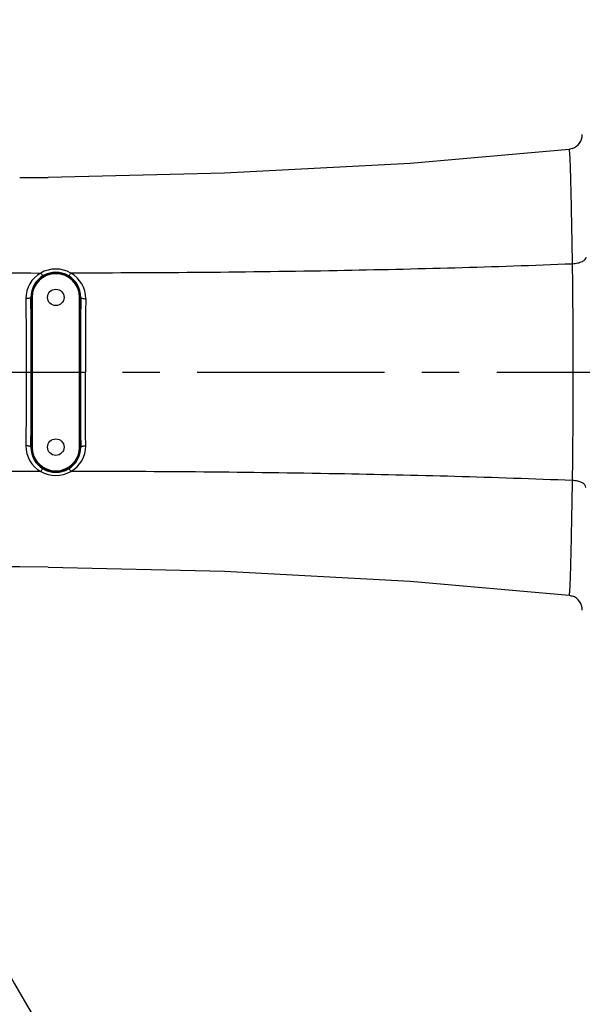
# Model space of a CAD drawing. Header units: millimetres. Extents: x 7426 to 8300, y 123 to 421.
# Tile 141 of 197: x 8156 to 8162, y 214 to 223. Entities that reach past the tile are written whole.
import ezdxf

# ---------------------------------------------------------------- set-up
doc = ezdxf.new("R2010")
doc.units = ezdxf.units.MM
doc.linetypes.add('CENTER', pattern=[0.6, 0.375, -0.075, 0.075, -0.075])
for name, color, linetype in [('中心线', 7, 'CENTER'), ('外形图', 7, 'Continuous'), ('尺寸标注', 7, 'Continuous'), ('运动范围', 7, 'Continuous')]:
    doc.layers.add(name, color=color, linetype=linetype)
doc.styles.add('微软雅黑', font='msyh.ttc')
doc.dimstyles.new('尺寸标注_1_20比例', dxfattribs={"dimtxt": 1.5, "dimasz": 1.25, "dimexe": 0.5, "dimexo": 0.4, "dimgap": 0.5, "dimtad": 1, "dimdec": 1, "dimlfac": 20, "dimdsep": 46, "dimtxsty": '微软雅黑', "dimcen": 0.09, "dimadec": 0, "dimazin": 0, "dimtp": 0.01, "dimtm": 0.01, "dimtfac": 1, "dimtdec": 1, "dimtofl": 0, "dimtmove": 0, "dimatfit": 3, "dimfxl": 1, "dimtolj": 1, "dimarcsym": 0})

# ---------------------------------------------------------------- blocks, each defined once
blk = doc.blocks.new('*D1270')
at = {"layer": 'Defpoints', "color": 0}
for p in [(8171.7993, 231.3206), (8226.044, 230.3839), (8100.9141, 219.9546), (8166.8965, 219.9546), (8234.12, 219.9546)]:
    blk.add_point(p, dxfattribs=at)
at = {"layer": '尺寸标注', "color": 0, "lineweight": -2}
blk.add_arc((8166.8965, 219.9546), 12.3783, 15.78836, 174.21164, dxfattribs=at)
at = {"layer": '尺寸标注', "color": 0}
for points in [[(8178.6047, 223.2761), (8179.0109, 223.369), (8179.0868, 222.1041)], [(8154.3732, 221.2135), (8154.7894, 221.1925), (8154.5182, 219.9546)]]:
    blk.add_solid(points, dxfattribs=at)
at = {"layer": '尺寸标注', "color": 0, "insert": (8165.7062, 233.56), "char_height": 1.5, "attachment_point": 5, "rotation": 5, "style": '微软雅黑'}
blk.add_mtext('\\A1;-\\A1;170%%d', dxfattribs=at)
blk = doc.blocks.new('*D1271')
at = {"layer": 'Defpoints', "color": 0}
for p in [(8100.9141, 219.9546), (8166.8965, 219.9546), (8234.12, 219.9546), (8160.0673, 209.5713), (8226.044, 209.5253)]:
    blk.add_point(p, dxfattribs=at)
at = {"layer": '尺寸标注', "color": 0, "lineweight": -2}
blk.add_arc((8166.8965, 219.9546), 12.4279, 185.76527, 344.23473, dxfattribs=at)
at = {"layer": '尺寸标注', "color": 0}
for points in [[(8154.7396, 218.7167), (8154.3234, 218.6957), (8154.4686, 219.9546)], [(8179.0599, 216.5315), (8178.6538, 216.6244), (8179.1355, 217.7965)]]:
    blk.add_solid(points, dxfattribs=at)
at = {"layer": '尺寸标注', "color": 0, "insert": (8165.9248, 208.8482), "char_height": 1.5, "attachment_point": 5, "rotation": 355, "style": '微软雅黑'}
blk.add_mtext('\\A1;+\\A1;170%%d', dxfattribs=at)

msp = doc.modelspace()

# ---------------------------------------------------------------- linework, layer by layer
at = {"layer": '中心线', "linetype": 'CENTER', "ltscale": 5}
msp.add_line((8100.9141, 219.9546), (8234.12, 219.9546), dxfattribs=at)
at = {"layer": '外形图', "color": 7, "linetype": 'Continuous'}
for p, q in [((8161.6382, 222.1879), (8160.0479, 222.046)), ((8161.6494, 222.1896), (8161.6382, 222.1879)), ((8161.6382, 222.1879), (8161.6382, 222.1879)), ((8161.6733, 222.1962), (8161.6727, 222.196)), ((8160.0479, 222.046), (8158.1862, 221.9476)), ((8158.1862, 221.9476), (8156.4198, 221.907)), ((8156.1345, 221.905), (8156.4198, 221.907)), ((8156.2589, 220.7046), (8156.2471, 220.7046)), ((8156.2522, 219.2046), (8156.2522, 220.7046)), ((8156.2589, 220.7046), (8156.2589, 219.2046)), ((8156.7341, 219.2046), (8156.7341, 220.7046)), ((8156.746, 220.7046), (8156.7341, 220.7046)), ((8156.7408, 220.7046), (8156.7408, 219.2046)), ((8156.2471, 219.2046), (8156.2589, 219.2046)), ((8156.7341, 219.2046), (8156.746, 219.2046)), ((8156.4198, 218.0022), (8156.1345, 218.0042)), ((8156.4198, 218.0022), (8158.1862, 217.9616)), ((8158.1862, 217.9616), (8160.0479, 217.8632)), ((8160.0479, 217.8632), (8161.6382, 217.7213)), ((8161.6382, 217.7213), (8161.6382, 217.7213)), ((8161.6382, 217.7213), (8161.648, 217.7198)), ((8161.648, 217.7198), (8161.6728, 217.7132)), ((8161.6484, 217.7197), (8161.6494, 217.7196)), ((8161.6494, 217.7196), (8161.6732, 217.713)), ((8161.6728, 217.7132), (8161.6732, 217.713))]:
    msp.add_line(p, q, dxfattribs=at)
msp.add_lwpolyline([(8161.6733, 222.1962), (8161.648, 222.1894), (8161.6382, 222.1879)], dxfattribs=at)
for centre in [(8156.4965, 220.7046), (8156.4965, 219.2046)]:
    msp.add_circle(centre, 0.0825, dxfattribs=at)
for centre, radius, start, end in [((8161.6216, 222.3369), 0.1499, 290.20343, 0.03516), ((8161.6383, 222.1872), 0.000756, 83.08813, 97.51026), ((8156.666, 353.4204), 132.4717, 268.489531, 269.861248), ((8156.4958, 220.6806), 0.3078, 60.52863, 119.29039), ((8156.4966, 220.7076), 0.249, 59.59972, 120.3377), ((8093.6102, 220.0108), 68.0708, 359.952715, 0.865569), ((8156.4899, 220.6939), 0.2934, 119.55913, 180.36809), ((8156.4971, 220.7067), 0.2501, 120.33738, 180.48024), ((8156.4965, 220.7046), 0.2443, 0, 180), ((8156.4965, 220.7046), 0.2376, 0, 180), ((8156.4961, 220.7068), 0.25, 359.49864, 59.58964), ((8156.5017, 220.6929), 0.2943, 359.75978, 60.36006), ((8034.1526, 219.8748), 122.0973, 0.037429, 0.389379), ((8273.1936, 219.8873), 116.4504, 179.597869, 179.966886), ((8284.2859, 219.8585), 127.4927, 179.62557, 179.956801), ((8034.1931, 220.0342), 122.0567, 359.610562, 359.96263), ((8273.708, 220.0239), 116.9649, 180.033926, 180.40132), ((8092.7433, 219.9063), 68.9377, 359.13874, 0.040114), ((8156.4899, 219.2153), 0.2934, 179.63194, 240.44079), ((8156.4971, 219.2025), 0.2501, 179.51976, 239.66262), ((8156.4965, 219.2046), 0.2443, 180, 0), ((8156.4965, 219.2046), 0.2376, 180, 0), ((8156.4961, 219.2024), 0.25, 300.41036, 0.50136), ((8156.5017, 219.2163), 0.2943, 299.63988, 0.24026), ((8156.4966, 219.2016), 0.249, 239.66228, 300.4003), ((8156.6661, 86.4919), 132.4686, 90.138817, 91.510925), ((8156.4958, 219.2286), 0.3078, 240.70955, 299.47146), ((8161.6383, 217.722), 0.000758, 262.57307, 278.25295), ((8161.6216, 217.5723), 0.1499, 359.96476, 69.85287)]:
    msp.add_arc(centre, radius, start, end, dxfattribs=at)
for points, knots in [([(8161.6732, 221.0391), (8161.6718, 221.1235), (8161.6692, 221.2842), (8161.6649, 221.5115), (8161.6613, 221.6834), (8161.6585, 221.8053), (8161.6566, 221.8837), (8161.6548, 221.9532), (8161.6528, 222.0137), (8161.6508, 222.0652), (8161.6487, 222.1077), (8161.6465, 222.1409), (8161.6444, 222.1629), (8161.6426, 222.1758), (8161.6413, 222.1821), (8161.6403, 222.1858), (8161.6391, 222.1879), (8161.6384, 222.1879)], [0, 0, 0, 0, 0.220196, 0.419176, 0.592748, 0.668753, 0.736973, 0.79738, 0.850015, 0.894844, 0.931794, 0.960805, 0.98183, 0.989337, 0.99483, 0.998325, 1, 1, 1, 1]), ([(8161.8081, 221.1075), (8161.8077, 221.0986), (8161.8005, 221.0845), (8161.7847, 221.0708), (8161.7611, 221.0568), (8161.7234, 221.0444), (8161.6907, 221.04), (8161.6732, 221.0391)], [0, 0, 0, 0, 0.165575, 0.268989, 0.388918, 0.673685, 1, 1, 1, 1]), ([(8161.6732, 221.0391), (8160.8871, 221.0075), (8159.2118, 220.9625), (8157.5361, 220.9482), (8156.6472, 220.9486)], [0, 0, 0, 0, 0.46952, 1, 1, 1, 1]), ([(8156.3708, 220.9225), (8156.3695, 220.922), (8156.3653, 220.9242), (8156.36, 220.9294), (8156.3527, 220.9382), (8156.3478, 220.9452), (8156.3452, 220.9491)], [0, 0, 0, 0, 0.107687, 0.317385, 0.623945, 1, 1, 1, 1]), ([(8156.6226, 220.9224), (8156.6238, 220.9219), (8156.6278, 220.9242), (8156.6328, 220.9293), (8156.6399, 220.9379), (8156.6447, 220.9448), (8156.6472, 220.9486)], [0, 0, 0, 0, 0.104209, 0.313131, 0.620867, 1, 1, 1, 1]), ([(8156.2471, 220.7046), (8156.2468, 220.7025), (8156.2411, 220.6982), (8156.2305, 220.6952), (8156.2147, 220.6926), (8156.2029, 220.6921), (8156.1965, 220.692)], [0, 0, 0, 0, 0.118625, 0.338037, 0.645135, 1, 1, 1, 1]), ([(8156.1965, 220.692), (8156.1968, 220.6314), (8156.1981, 220.4787), (8156.199, 220.2328), (8156.1997, 220.0476), (8156.1995, 219.9546)], [0, 0, 0, 0, 0.246586, 0.621497, 1, 1, 1, 1]), ([(8156.746, 220.7046), (8156.7462, 220.7025), (8156.7518, 220.6981), (8156.7682, 220.6932), (8156.7842, 220.6917), (8156.7959, 220.6916)], [0, 0, 0, 0, 0.12059, 0.339949, 1, 1, 1, 1]), ([(8156.1995, 219.9546), (8156.1996, 219.8925), (8156.1991, 219.7379), (8156.1985, 219.4921), (8156.1971, 219.3084), (8156.1965, 219.2172)], [0, 0, 0, 0, 0.25264, 0.629016, 1, 1, 1, 1]), ([(8156.7959, 219.2176), (8156.7954, 219.2781), (8156.7942, 219.5238), (8156.7936, 219.7694), (8156.7932, 219.9546)], [0, 0, 0, 0, 0.24634, 1, 1, 1, 1]), ([(8156.2471, 219.2046), (8156.2468, 219.2067), (8156.2411, 219.211), (8156.2305, 219.214), (8156.2147, 219.2166), (8156.2029, 219.2171), (8156.1965, 219.2172)], [0, 0, 0, 0, 0.118625, 0.338037, 0.645135, 1, 1, 1, 1]), ([(8156.746, 219.2046), (8156.7462, 219.2067), (8156.7518, 219.2111), (8156.7682, 219.216), (8156.7842, 219.2175), (8156.7959, 219.2176)], [0, 0, 0, 0, 0.12059, 0.339948, 1, 1, 1, 1]), ([(8156.3452, 218.9601), (8156.3478, 218.964), (8156.3527, 218.9711), (8156.36, 218.9798), (8156.3653, 218.985), (8156.3695, 218.9872), (8156.3708, 218.9867)], [0, 0, 0, 0, 0.375991, 0.682527, 0.892256, 1, 1, 1, 1]), ([(8156.6226, 218.9868), (8156.6238, 218.9873), (8156.6278, 218.985), (8156.6328, 218.9799), (8156.6399, 218.9713), (8156.6447, 218.9644), (8156.6472, 218.9606)], [0, 0, 0, 0, 0.104206, 0.313131, 0.620869, 1, 1, 1, 1]), ([(8161.6732, 218.8701), (8160.8871, 218.9017), (8159.2118, 218.9467), (8157.5361, 218.961), (8156.6472, 218.9606)], [0, 0, 0, 0, 0.469519, 1, 1, 1, 1]), ([(8161.6384, 217.7213), (8161.6391, 217.7214), (8161.6403, 217.7234), (8161.6413, 217.7271), (8161.6426, 217.7335), (8161.6444, 217.7464), (8161.6465, 217.7684), (8161.6487, 217.8017), (8161.6508, 217.8442), (8161.6528, 217.8957), (8161.6548, 217.9563), (8161.6567, 218.0257), (8161.6586, 218.1042), (8161.6613, 218.226), (8161.6649, 218.3979), (8161.6692, 218.6251), (8161.6718, 218.7857), (8161.6732, 218.8701)], [0, 0, 0, 0, 0.001695, 0.005213, 0.010728, 0.018257, 0.039319, 0.068359, 0.105331, 0.150177, 0.202831, 0.263253, 0.33147, 0.407456, 0.580994, 0.779899, 1, 1, 1, 1]), ([(8161.8081, 218.8017), (8161.8077, 218.8106), (8161.8005, 218.8247), (8161.7847, 218.8384), (8161.7611, 218.8524), (8161.7234, 218.8648), (8161.6907, 218.8692), (8161.6732, 218.8701)], [0, 0, 0, 0, 0.165574, 0.268988, 0.388918, 0.673685, 1, 1, 1, 1]), ([(8156.1345, 218.0042), (8155.5209, 218.0074), (8154.2937, 217.9967), (8152.4716, 217.927), (8150.7054, 217.7985), (8149.5555, 217.6652), (8149.0003, 217.5839)], [0, 0, 0, 0, 0.257354, 0.514704, 0.764664, 1, 1, 1, 1])]:
    msp.add_open_spline(points, degree=3, knots=knots, dxfattribs=at)
at = {"layer": '运动范围'}
msp.add_arc((8166.8965, 219.9546), 60.06, 10, 350, dxfattribs=at)

# ---------------------------------------------------------------- dimensions: what is measured, and where the dimension line sits
at = {"layer": '尺寸标注'}
for base, line2, text, picture, middle in [((8171.7993, 231.3206), ((8166.8965, 219.9546), (8226.044, 230.3839)), '\\A1;-<>', '*D1270', (8165.7062, 233.56)), ((8160.0673, 209.5713), ((8166.8965, 219.9546), (8226.044, 209.5253)), '\\A1;+<>', '*D1271', (8165.9248, 208.8482))]:
    dim = msp.add_angular_dim_2l(base=base, line1=((8100.9141, 219.9546), (8234.12, 219.9546)), line2=line2, text=text, dimstyle='尺寸标注_1_20比例', override={"dimtxsty": '微软雅黑'}, dxfattribs=at)
    dim.commit()
    dim.dimension.update_dxf_attribs({"geometry": picture, "text_midpoint": middle})

doc.saveas('drawing.dxf')
